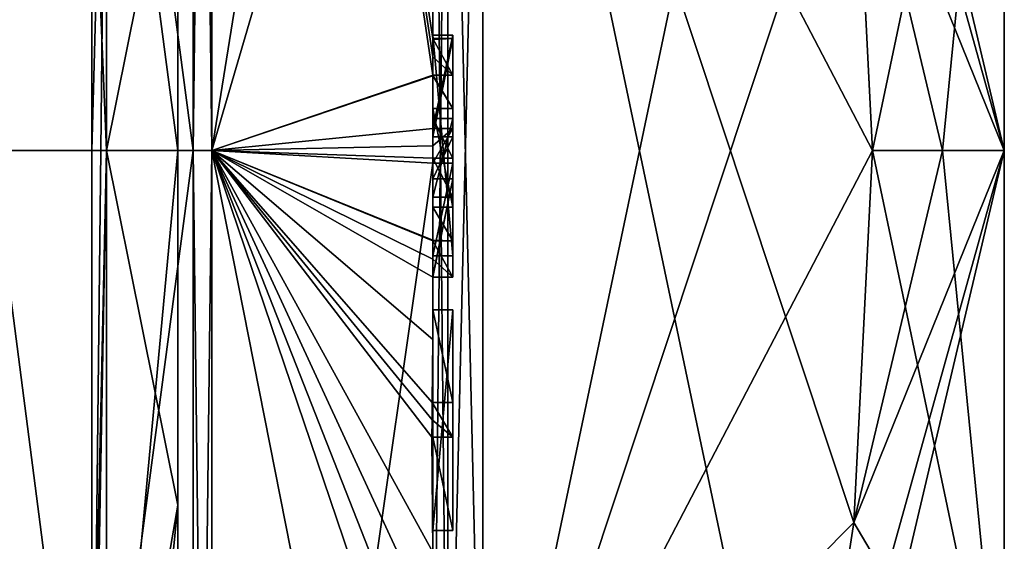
# Model space of a CAD drawing. Extents: x -23 to 700, y -2000 to 0.
# Tile 90 of 196: x 690.28 to 700.1, y -1975.9 to -1970.7. Entities that reach past the tile are written whole.
import ezdxf

# ---------------------------------------------------------------- set-up
doc = ezdxf.new("R2010")
doc.units = 0
doc.header["$LTSCALE"] = 65.149826
for name, color, linetype in [('1254', 7, 'CONTINUOUS'), ('1255', 7, 'CONTINUOUS'), ('1258', 7, 'CONTINUOUS'), ('1261', 7, 'CONTINUOUS'), ('1266', 7, 'CONTINUOUS'), ('1267', 7, 'CONTINUOUS'), ('1268', 7, 'CONTINUOUS'), ('1269', 7, 'CONTINUOUS'), ('1272', 7, 'CONTINUOUS'), ('1273', 7, 'CONTINUOUS'), ('1274', 7, 'CONTINUOUS'), ('1275', 7, 'CONTINUOUS'), ('1306', 7, 'CONTINUOUS'), ('1308', 7, 'CONTINUOUS'), ('1309', 7, 'CONTINUOUS'), ('1310', 7, 'CONTINUOUS'), ('1311', 7, 'CONTINUOUS'), ('1316', 7, 'CONTINUOUS'), ('1317', 7, 'CONTINUOUS'), ('1318', 7, 'CONTINUOUS'), ('1319', 7, 'CONTINUOUS'), ('1320', 7, 'CONTINUOUS'), ('1321', 7, 'CONTINUOUS'), ('1322', 7, 'CONTINUOUS'), ('1323', 7, 'CONTINUOUS'), ('1324', 7, 'CONTINUOUS'), ('1333', 7, 'CONTINUOUS'), ('1336', 7, 'CONTINUOUS'), ('1357', 7, 'CONTINUOUS'), ('1358', 7, 'CONTINUOUS'), ('1359', 7, 'CONTINUOUS'), ('1360', 7, 'CONTINUOUS'), ('1361', 7, 'CONTINUOUS'), ('1362', 7, 'CONTINUOUS'), ('1363', 7, 'CONTINUOUS'), ('1364', 7, 'CONTINUOUS'), ('1365', 7, 'CONTINUOUS'), ('1366', 7, 'CONTINUOUS'), ('1367', 7, 'CONTINUOUS'), ('1368', 7, 'CONTINUOUS'), ('1369', 7, 'CONTINUOUS'), ('1370', 7, 'CONTINUOUS'), ('1371', 7, 'CONTINUOUS'), ('1435', 7, 'CONTINUOUS'), ('1436', 7, 'CONTINUOUS'), ('1437', 7, 'CONTINUOUS'), ('1438', 7, 'CONTINUOUS'), ('1439', 7, 'CONTINUOUS'), ('1440', 7, 'CONTINUOUS')]:
    doc.layers.add(name, color=color, linetype=linetype)

msp = doc.modelspace()

# ---------------------------------------------------------------- linework, layer by layer
at = {"layer": '1254', "linetype": 'CONTINUOUS'}
for points in [[(700.1, -1959.5, 33), (700.1, -1961.1745, 39.2494), (700.1, -1984.5, 33), (700.1, -1959.5, 33)], [(700.1, -1961.1745, 26.7506), (700.1, -1959.5, 33), (700.1, -1982.8255, 26.7506), (700.1, -1961.1745, 26.7506)], [(700.1, -1982.8255, 26.7506), (700.1, -1959.5, 33), (700.1, -1984.5, 33), (700.1, -1982.8255, 26.7506)], [(700.1, -1961.1745, 39.2494), (700.1, -1965.7506, 43.8255), (700.1, -1982.8255, 39.2494), (700.1, -1961.1745, 39.2494)], [(700.1, -1984.5, 33), (700.1, -1961.1745, 39.2494), (700.1, -1982.8255, 39.2494), (700.1, -1984.5, 33)], [(700.1, -1965.7506, 22.1745), (700.1, -1961.1745, 26.7506), (700.1, -1978.2494, 22.1745), (700.1, -1965.7506, 22.1745)], [(700.1, -1978.2494, 22.1745), (700.1, -1961.1745, 26.7506), (700.1, -1982.8255, 26.7506), (700.1, -1978.2494, 22.1745)], [(700.1, -1965.7506, 43.8255), (700.1, -1972, 45.5), (700.1, -1978.2494, 43.8255), (700.1, -1965.7506, 43.8255)], [(700.1, -1982.8255, 39.2494), (700.1, -1965.7506, 43.8255), (700.1, -1978.2494, 43.8255), (700.1, -1982.8255, 39.2494)], [(700.1, -1972, 20.5), (700.1, -1965.7506, 22.1745), (700.1, -1978.2494, 22.1745), (700.1, -1972, 20.5)]]:
    msp.add_3dface(points, dxfattribs=at)
at = {"layer": '1255', "linetype": 'CONTINUOUS'}
for points in [[(694.9, -1964.5597, 48.95), (694.9, -1979.4403, 48.95), (698.0232, -1964.5597, 48.95), (694.9, -1964.5597, 48.95)], [(698.0232, -1964.5597, 48.95), (694.9, -1979.4403, 48.95), (698.5978, -1968.2917, 48.95), (698.0232, -1964.5597, 48.95)], [(698.5978, -1968.2917, 48.95), (694.9, -1979.4403, 48.95), (698.7857, -1972, 48.95), (698.5978, -1968.2917, 48.95)], [(698.7857, -1972, 48.95), (694.9, -1979.4403, 48.95), (698.5976, -1975.7097, 48.95), (698.7857, -1972, 48.95)], [(698.5976, -1975.7097, 48.95), (694.9, -1979.4403, 48.95), (698.0232, -1979.4403, 48.95), (698.5976, -1975.7097, 48.95)]]:
    msp.add_3dface(points, dxfattribs=at)
at = {"layer": '1258', "linetype": 'CONTINUOUS'}
for points in [[(694.9, -1979.4403, 17.05), (694.9, -1964.5597, 17.05), (698.0232, -1979.4403, 17.05), (694.9, -1979.4403, 17.05)], [(698.0232, -1979.4403, 17.05), (694.9, -1964.5597, 17.05), (698.5978, -1975.7083, 17.05), (698.0232, -1979.4403, 17.05)], [(698.5978, -1975.7083, 17.05), (694.9, -1964.5597, 17.05), (698.7857, -1972, 17.05), (698.5978, -1975.7083, 17.05)], [(698.7857, -1972, 17.05), (694.9, -1964.5597, 17.05), (698.5976, -1968.2903, 17.05), (698.7857, -1972, 17.05)]]:
    msp.add_3dface(points, dxfattribs=at)
at = {"layer": '1261', "linetype": 'CONTINUOUS'}
for points in [[(694.4, -1979.5503, 16.55), (694.4, -1965.7364, 16.5), (694.4, -1964.4497, 16.55), (694.4, -1979.5503, 16.55)], [(694.4, -1970.85, 49.5), (694.4, -1973.0506, 49.5), (694.4, -1964.4497, 49.45), (694.4, -1970.85, 49.5)], [(694.4, -1964.4497, 49.45), (694.4, -1973.0506, 49.5), (694.4, -1979.5503, 49.45), (694.4, -1964.4497, 49.45)], [(694.4, -1970.85, 49.7828), (694.4, -1970.85, 49.5), (694.4, -1964.4497, 49.45), (694.4, -1970.85, 49.7828)], [(694.4, -1964.4802, 50.9917), (694.4, -1970.85, 49.7828), (694.4, -1964.4497, 49.45), (694.4, -1964.4802, 50.9917)], [(694.4, -1971.7791, 52.4994), (694.4, -1970.85, 49.7828), (694.4, -1964.4802, 50.9917), (694.4, -1971.7791, 52.4994)], [(694.4, -1966.1297, 16.5), (694.4, -1965.7364, 16.5), (694.4, -1979.5503, 16.55), (694.4, -1966.1297, 16.5)], [(694.4, -1967.5648, 16.5), (694.4, -1966.1297, 16.5), (694.4, -1979.5503, 16.55), (694.4, -1967.5648, 16.5)], [(694.4, -1967.9582, 16.5), (694.4, -1967.5648, 16.5), (694.4, -1979.5503, 16.55), (694.4, -1967.9582, 16.5)], [(694.4, -1969.8781, 16.5), (694.4, -1967.9582, 16.5), (694.4, -1979.5503, 16.55), (694.4, -1969.8781, 16.5)], [(694.4, -1970.2268, 16.5), (694.4, -1969.8781, 16.5), (694.4, -1979.5503, 16.55), (694.4, -1970.2268, 16.5)], [(694.4, -1970.2268, 13.5808), (694.4, -1970.2268, 16.5), (694.4, -1971.8639, 16.5), (694.4, -1970.2268, 13.5808)], [(694.4, -1971.8639, 16.5), (694.4, -1970.2268, 16.5), (694.4, -1979.5503, 16.55), (694.4, -1971.8639, 16.5)], [(694.4, -1970.5602, 13.5532), (694.4, -1970.2268, 13.5808), (694.4, -1971.8639, 16.5), (694.4, -1970.5602, 13.5532)], [(694.4, -1970.894, 13.5314), (694.4, -1970.5602, 13.5532), (694.4, -1971.8639, 16.5), (694.4, -1970.894, 13.5314)], [(694.4, -1971.7791, 49.7828), (694.4, -1970.85, 49.7828), (694.4, -1971.7791, 52.4994), (694.4, -1971.7791, 49.7828)], [(694.4, -1971.254, 13.5143), (694.4, -1971.5811, 14.5503), (694.4, -1972.0747, 13.5001), (694.4, -1971.254, 13.5143)], [(694.4, -1971.5811, 14.5503), (694.4, -1972.5656, 14.5503), (694.4, -1972.0747, 13.5001), (694.4, -1971.5811, 14.5503)], [(694.4, -1972.4656, 14.8544), (694.4, -1971.6811, 14.8544), (694.4, -1972.0744, 16.096), (694.4, -1972.4656, 14.8544)], [(694.4, -1972.2828, 16.5), (694.4, -1971.8639, 16.5), (694.4, -1979.5503, 16.55), (694.4, -1972.2828, 16.5)], [(694.4, -1972.5656, 14.5503), (694.4, -1972.8949, 13.5205), (694.4, -1972.0747, 13.5001), (694.4, -1972.5656, 14.5503)], [(694.4, -1972.1257, 52.4998), (694.4, -1979.6608, 50.9321), (694.4, -1972.1257, 49.7828), (694.4, -1972.1257, 52.4998)], [(694.4, -1972.1257, 49.7828), (694.4, -1979.6608, 50.9321), (694.4, -1973.0506, 49.7828), (694.4, -1972.1257, 49.7828)], [(694.4, -1973.2498, 13.5401), (694.4, -1972.2828, 16.5), (694.4, -1973.5882, 16.5), (694.4, -1973.2498, 13.5401)], [(694.4, -1973.5882, 16.5), (694.4, -1972.2828, 16.5), (694.4, -1979.5503, 16.55), (694.4, -1973.5882, 16.5)], [(694.4, -1973.0506, 49.7828), (694.4, -1979.6608, 50.9321), (694.4, -1973.0506, 49.5), (694.4, -1973.0506, 49.7828)], [(694.4, -1973.0506, 49.5), (694.4, -1979.6608, 50.9321), (694.4, -1979.5503, 49.45), (694.4, -1973.0506, 49.5)], [(694.4, -1973.8827, 13.5911), (694.4, -1973.2498, 13.5401), (694.4, -1973.5882, 16.2172), (694.4, -1973.8827, 13.5911)], [(694.4, -1973.5882, 16.2172), (694.4, -1973.2498, 13.5401), (694.4, -1973.5882, 16.5), (694.4, -1973.5882, 16.2172)], [(694.4, -1974.5131, 16.2172), (694.4, -1973.8827, 13.5911), (694.4, -1973.5882, 16.2172), (694.4, -1974.5131, 16.2172)], [(694.4, -1975.7888, 16.5), (694.4, -1973.5882, 16.5), (694.4, -1979.5503, 16.55), (694.4, -1975.7888, 16.5)], [(694.4, -1974.5131, 13.6626), (694.4, -1973.8827, 13.5911), (694.4, -1974.5131, 16.2172), (694.4, -1974.5131, 13.6626)], [(694.4, -1974.8597, 16.2172), (694.4, -1975.7888, 16.2172), (694.4, -1974.8597, 13.7108), (694.4, -1974.8597, 16.2172)], [(694.4, -1974.8597, 13.7108), (694.4, -1975.7888, 16.2172), (694.4, -1976.0042, 13.9156), (694.4, -1974.8597, 13.7108)], [(694.4, -1975.7888, 16.2172), (694.4, -1975.7888, 16.5), (694.4, -1976.6371, 16.5), (694.4, -1975.7888, 16.2172)], [(694.4, -1976.6371, 16.5), (694.4, -1975.7888, 16.5), (694.4, -1979.5503, 16.55), (694.4, -1976.6371, 16.5)], [(694.4, -1976.0042, 13.9156), (694.4, -1975.7888, 16.2172), (694.4, -1976.6371, 16.5), (694.4, -1976.0042, 13.9156)]]:
    msp.add_3dface(points, dxfattribs=at)
at = {"layer": '1266', "linetype": 'CONTINUOUS'}
for points in [[(692.1949, -1972, 54.9825), (694.4, -1958.2777, 46.8546), (692.1949, -1956.456, 48.544), (692.1949, -1972, 54.9825)], [(694.4, -1964.4802, 50.9917), (694.4, -1958.2777, 46.8546), (692.1949, -1972, 54.9825), (694.4, -1964.4802, 50.9917)], [(694.4, -1971.7791, 52.4994), (694.4, -1964.4802, 50.9917), (692.1949, -1972, 54.9825), (694.4, -1971.7791, 52.4994)], [(694.4, -1971.9524, 52.5), (694.4, -1971.7791, 52.4994), (692.1949, -1972, 54.9825), (694.4, -1971.9524, 52.5)], [(694.4, -1972.1257, 52.4998), (694.4, -1971.9524, 52.5), (692.1949, -1972, 54.9825), (694.4, -1972.1257, 52.4998)], [(692.1949, -1987.544, 48.544), (694.4, -1972.1257, 52.4998), (692.1949, -1972, 54.9825), (692.1949, -1987.544, 48.544)], [(694.4, -1979.6608, 50.9321), (694.4, -1972.1257, 52.4998), (692.1949, -1987.544, 48.544), (694.4, -1979.6608, 50.9321)]]:
    msp.add_3dface(points, dxfattribs=at)
at = {"layer": '1267', "linetype": 'CONTINUOUS'}
for points in [[(692.1949, -1956.456, 17.456), (694.4, -1970.5602, 13.5532), (694.3998, -1970.8838, 13.5), (692.1949, -1956.456, 17.456)], [(692.1949, -1972, 11.0175), (692.1949, -1956.456, 17.456), (694.4, -1971.2495, 13.5), (692.1949, -1972, 11.0175)], [(694.4, -1971.2495, 13.5), (692.1949, -1956.456, 17.456), (694.3999, -1971.0666, 13.5), (694.4, -1971.2495, 13.5)], [(694.3999, -1971.0666, 13.5), (692.1949, -1956.456, 17.456), (694.3998, -1970.8838, 13.5), (694.3999, -1971.0666, 13.5)], [(694.3998, -1970.8838, 13.5), (694.4, -1970.5602, 13.5532), (694.3999, -1970.8889, 13.5157), (694.3998, -1970.8838, 13.5)], [(694.4, -1970.5602, 13.5532), (694.4, -1970.894, 13.5314), (694.3999, -1970.8889, 13.5157), (694.4, -1970.5602, 13.5532)], [(694.4, -1971.254, 13.5143), (692.1949, -1972, 11.0175), (694.4, -1971.2495, 13.5), (694.4, -1971.254, 13.5143)], [(694.4, -1971.254, 13.5143), (694.4, -1972.0747, 13.5001), (692.1949, -1972, 11.0175), (694.4, -1971.254, 13.5143)], [(694.4, -1972.0747, 13.5001), (694.4, -1972.8949, 13.5205), (692.1949, -1972, 11.0175), (694.4, -1972.0747, 13.5001)], [(692.1949, -1972, 11.0175), (694.4, -1972.8949, 13.5205), (694.4, -1972.8982, 13.5103), (692.1949, -1972, 11.0175)], [(692.1949, -1972, 11.0175), (694.4, -1973.8827, 13.5911), (694.3948, -1974.5131, 13.5), (692.1949, -1972, 11.0175)], [(694.4, -1973.8827, 13.5911), (692.1949, -1972, 11.0175), (694.3997, -1973.2629, 13.5), (694.4, -1973.8827, 13.5911)], [(692.1949, -1972, 11.0175), (694.4, -1976.0042, 13.9156), (694.3401, -1976.6371, 13.5), (692.1949, -1972, 11.0175)], [(694.4, -1976.0042, 13.9156), (692.1949, -1972, 11.0175), (694.3913, -1974.8597, 13.5), (694.4, -1976.0042, 13.9156)], [(692.1949, -1972, 11.0175), (694.4, -1983.1573, 17.0074), (692.1949, -1987.544, 17.456), (692.1949, -1972, 11.0175)], [(694.4, -1983.1573, 17.0074), (692.1949, -1972, 11.0175), (694.2315, -1978, 13.5), (694.4, -1983.1573, 17.0074)], [(694.2315, -1978, 13.5), (692.1949, -1972, 11.0175), (694.2952, -1977.3336, 13.5), (694.2315, -1978, 13.5)], [(694.2952, -1977.3336, 13.5), (692.1949, -1972, 11.0175), (694.3401, -1976.6371, 13.5), (694.2952, -1977.3336, 13.5)], [(694.3913, -1974.8597, 13.5), (692.1949, -1972, 11.0175), (694.3932, -1974.6867, 13.5), (694.3913, -1974.8597, 13.5)], [(694.3932, -1974.6867, 13.5), (692.1949, -1972, 11.0175), (694.3948, -1974.5131, 13.5), (694.3932, -1974.6867, 13.5)], [(694.3997, -1973.2629, 13.5), (692.1949, -1972, 11.0175), (694.3998, -1973.0822, 13.5), (694.3997, -1973.2629, 13.5)], [(694.3998, -1973.0822, 13.5), (692.1949, -1972, 11.0175), (694.3999, -1972.9015, 13.5), (694.3998, -1973.0822, 13.5)], [(694.3999, -1972.9015, 13.5), (692.1949, -1972, 11.0175), (694.4, -1972.8982, 13.5103), (694.3999, -1972.9015, 13.5)], [(694.3999, -1973.2564, 13.52), (694.4, -1973.8827, 13.5911), (694.3997, -1973.2629, 13.5), (694.3999, -1973.2564, 13.52)], [(694.4, -1973.2498, 13.5401), (694.4, -1973.8827, 13.5911), (694.3999, -1973.2564, 13.52), (694.4, -1973.2498, 13.5401)], [(694.3948, -1974.5131, 13.5), (694.4, -1973.8827, 13.5911), (694.3987, -1974.5131, 13.5813), (694.3948, -1974.5131, 13.5)], [(694.4, -1973.8827, 13.5911), (694.4, -1974.5131, 13.6626), (694.3987, -1974.5131, 13.5813), (694.4, -1973.8827, 13.5911)], [(694.4, -1974.8597, 13.7108), (694.4, -1976.0042, 13.9156), (694.3913, -1974.8597, 13.5), (694.4, -1974.8597, 13.7108)], [(694.3978, -1974.8597, 13.6053), (694.4, -1974.8597, 13.7108), (694.3913, -1974.8597, 13.5), (694.3978, -1974.8597, 13.6053)]]:
    msp.add_3dface(points, dxfattribs=at)
at = {"layer": '1268', "linetype": 'CONTINUOUS'}
for points in [[(692.0094, -1972, 11.0302), (690, -1956.8374, 17.8363), (692.0094, -1956.465, 17.465), (692.0094, -1972, 11.0302)], [(690, -1972, 11.5562), (690, -1956.8374, 17.8363), (692.0094, -1972, 11.0302), (690, -1972, 11.5562)], [(690, -1987.1626, 17.8363), (690, -1972, 11.5562), (692.0094, -1987.535, 17.465), (690, -1987.1626, 17.8363)], [(692.0094, -1987.535, 17.465), (690, -1972, 11.5562), (692.0094, -1972, 11.0302), (692.0094, -1987.535, 17.465)]]:
    msp.add_3dface(points, dxfattribs=at)
at = {"layer": '1269', "linetype": 'CONTINUOUS'}
for points in [[(690, -1956.8374, 48.1637), (690, -1972, 54.4438), (692.0094, -1956.465, 48.535), (690, -1956.8374, 48.1637)], [(692.0094, -1956.465, 48.535), (690, -1972, 54.4438), (692.0094, -1972, 54.9698), (692.0094, -1956.465, 48.535)], [(690, -1972, 54.4438), (690, -1987.1626, 48.1637), (692.0094, -1972, 54.9698), (690, -1972, 54.4438)], [(692.0094, -1972, 54.9698), (690, -1987.1626, 48.1637), (692.0094, -1987.535, 48.535), (692.0094, -1972, 54.9698)]]:
    msp.add_3dface(points, dxfattribs=at)
at = {"layer": '1272', "linetype": 'CONTINUOUS'}
for points in [[(692.1949, -1972, 54.9825), (692.1949, -1956.456, 48.544), (692.0094, -1972, 54.9698), (692.1949, -1972, 54.9825)], [(692.1949, -1956.456, 48.544), (692.0094, -1956.465, 48.535), (692.0094, -1972, 54.9698), (692.1949, -1956.456, 48.544)], [(692.1949, -1987.544, 48.544), (692.1949, -1972, 54.9825), (692.0094, -1987.535, 48.535), (692.1949, -1987.544, 48.544)], [(692.1949, -1972, 54.9825), (692.0094, -1972, 54.9698), (692.0094, -1987.535, 48.535), (692.1949, -1972, 54.9825)]]:
    msp.add_3dface(points, dxfattribs=at)
at = {"layer": '1273', "linetype": 'CONTINUOUS'}
for points in [[(692.1949, -1956.456, 17.456), (692.1949, -1972, 11.0175), (692.0094, -1956.465, 17.465), (692.1949, -1956.456, 17.456)], [(692.1949, -1972, 11.0175), (692.0094, -1972, 11.0302), (692.0094, -1956.465, 17.465), (692.1949, -1972, 11.0175)], [(692.1949, -1972, 11.0175), (692.1949, -1987.544, 17.456), (692.0094, -1972, 11.0302), (692.1949, -1972, 11.0175)], [(692.1949, -1987.544, 17.456), (692.0094, -1987.535, 17.465), (692.0094, -1972, 11.0302), (692.1949, -1987.544, 17.456)]]:
    msp.add_3dface(points, dxfattribs=at)
at = {"layer": '1274', "linetype": 'CONTINUOUS'}
for points in [[(700.1, -1978.2494, 43.8255), (700.1, -1972, 45.5), (698.0232, -1980.8, 48.242), (700.1, -1978.2494, 43.8255)], [(700.1, -1972, 45.5), (698.5976, -1975.7097, 48.95), (698.0232, -1979.4403, 48.95), (700.1, -1972, 45.5)], [(700.1, -1972, 45.5), (698.0232, -1979.4403, 48.95), (698.0232, -1980.8, 48.242), (700.1, -1972, 45.5)], [(698.5976, -1975.7097, 48.95), (700.1, -1972, 45.5), (699.4827, -1972, 47.2402), (698.5976, -1975.7097, 48.95)], [(698.7857, -1972, 48.95), (698.5976, -1975.7097, 48.95), (699.4827, -1972, 47.2402), (698.7857, -1972, 48.95)], [(700.1, -1978.2494, 22.1745), (698.5978, -1975.7083, 17.05), (698.7857, -1972, 17.05), (700.1, -1978.2494, 22.1745)], [(700.1, -1978.2494, 22.1745), (698.7857, -1972, 17.05), (699.4827, -1972, 18.7598), (700.1, -1978.2494, 22.1745)], [(700.1, -1972, 20.5), (700.1, -1978.2494, 22.1745), (699.4827, -1972, 18.7598), (700.1, -1972, 20.5)], [(700.1, -1978.2494, 22.1745), (698.0232, -1979.4403, 17.05), (698.5978, -1975.7083, 17.05), (700.1, -1978.2494, 22.1745)]]:
    msp.add_3dface(points, dxfattribs=at)
at = {"layer": '1275', "linetype": 'CONTINUOUS'}
for points in [[(700.1, -1965.7506, 22.1745), (700.1, -1972, 20.5), (698.0232, -1963.2, 17.758), (700.1, -1965.7506, 22.1745)], [(700.1, -1972, 20.5), (698.0232, -1964.5597, 17.05), (698.0232, -1963.2, 17.758), (700.1, -1972, 20.5)], [(700.1, -1972, 20.5), (698.5976, -1968.2903, 17.05), (698.0232, -1964.5597, 17.05), (700.1, -1972, 20.5)], [(700.1, -1965.7506, 43.8255), (698.5978, -1968.2917, 48.95), (698.7857, -1972, 48.95), (700.1, -1965.7506, 43.8255)], [(700.1, -1965.7506, 43.8255), (698.7857, -1972, 48.95), (699.4827, -1972, 47.2402), (700.1, -1965.7506, 43.8255)], [(700.1, -1972, 45.5), (700.1, -1965.7506, 43.8255), (699.4827, -1972, 47.2402), (700.1, -1972, 45.5)], [(698.5976, -1968.2903, 17.05), (700.1, -1972, 20.5), (699.4827, -1972, 18.7598), (698.5976, -1968.2903, 17.05)], [(698.7857, -1972, 17.05), (698.5976, -1968.2903, 17.05), (699.4827, -1972, 18.7598), (698.7857, -1972, 17.05)]]:
    msp.add_3dface(points, dxfattribs=at)
at = {"layer": '1306', "linetype": 'CONTINUOUS'}
for points in [[(694.6, -1970.8838, 13.5), (694.6, -1971.8639, 16.5), (694.6, -1971.2495, 13.5), (694.6, -1970.8838, 13.5)], [(694.6, -1971.2495, 13.5), (694.6, -1971.8639, 16.5), (694.6, -1971.5811, 14.5503), (694.6, -1971.2495, 13.5)], [(694.6, -1971.5811, 14.5503), (694.6, -1971.8639, 16.5), (694.6, -1971.6811, 14.8544), (694.6, -1971.5811, 14.5503)], [(694.6, -1972.5656, 14.5503), (694.6, -1971.5811, 14.5503), (694.6, -1972.4656, 14.8544), (694.6, -1972.5656, 14.5503)], [(694.6, -1972.4656, 14.8544), (694.6, -1971.5811, 14.5503), (694.6, -1971.6811, 14.8544), (694.6, -1972.4656, 14.8544)], [(694.6, -1971.6811, 14.8544), (694.6, -1971.8639, 16.5), (694.6, -1972.0744, 16.096), (694.6, -1971.6811, 14.8544)], [(694.6, -1971.8639, 16.5), (694.6, -1972.2828, 16.5), (694.6, -1972.0744, 16.096), (694.6, -1971.8639, 16.5)], [(694.6, -1972.2828, 16.5), (694.6, -1972.4656, 14.8544), (694.6, -1972.0744, 16.096), (694.6, -1972.2828, 16.5)], [(694.6, -1972.2828, 16.5), (694.6, -1973.2629, 13.5), (694.6, -1972.4656, 14.8544), (694.6, -1972.2828, 16.5)], [(694.6, -1973.2629, 13.5), (694.6, -1972.5656, 14.5503), (694.6, -1972.4656, 14.8544), (694.6, -1973.2629, 13.5)], [(694.6, -1972.9015, 13.5), (694.6, -1972.5656, 14.5503), (694.6, -1973.2629, 13.5), (694.6, -1972.9015, 13.5)], [(694.6, -1973.5882, 16.2172), (694.6, -1973.5882, 16.5), (694.6, -1975.7888, 16.5), (694.6, -1973.5882, 16.2172)], [(694.6, -1974.5131, 16.2172), (694.6, -1973.5882, 16.2172), (694.6, -1975.7888, 16.5), (694.6, -1974.5131, 16.2172)], [(694.6, -1974.5131, 13.5), (694.6, -1974.5131, 16.2172), (694.6, -1974.8597, 16.2172), (694.6, -1974.5131, 13.5)], [(694.6, -1974.8597, 16.2172), (694.6, -1974.5131, 16.2172), (694.6, -1975.7888, 16.5), (694.6, -1974.8597, 16.2172)], [(694.6, -1974.8597, 13.5), (694.6, -1974.5131, 13.5), (694.6, -1974.8597, 16.2172), (694.6, -1974.8597, 13.5)], [(694.6, -1975.7888, 16.2172), (694.6, -1974.8597, 16.2172), (694.6, -1975.7888, 16.5), (694.6, -1975.7888, 16.2172)]]:
    msp.add_3dface(points, dxfattribs=at)
at = {"layer": '1308', "linetype": 'CONTINUOUS'}
for points in [[(694.4, -1973.5882, 16.2172), (694.4, -1973.5882, 16.5), (694.6, -1973.5882, 16.2172), (694.4, -1973.5882, 16.2172)], [(694.4, -1973.5882, 16.5), (694.6, -1973.5882, 16.5), (694.6, -1973.5882, 16.2172), (694.4, -1973.5882, 16.5)]]:
    msp.add_3dface(points, dxfattribs=at)
at = {"layer": '1309', "linetype": 'CONTINUOUS'}
for points in [[(694.4, -1971.8639, 16.5), (694.4, -1972.2828, 16.5), (694.6, -1971.8639, 16.5), (694.4, -1971.8639, 16.5)], [(694.6, -1971.8639, 16.5), (694.4, -1972.2828, 16.5), (694.6, -1972.2828, 16.5), (694.6, -1971.8639, 16.5)]]:
    msp.add_3dface(points, dxfattribs=at)
at = {"layer": '1310', "linetype": 'CONTINUOUS'}
for points in [[(694.3998, -1970.8838, 13.5), (694.3999, -1970.8889, 13.5157), (694.6, -1970.8838, 13.5), (694.3998, -1970.8838, 13.5)], [(694.3999, -1970.8889, 13.5157), (694.4, -1970.894, 13.5314), (694.6, -1970.8838, 13.5), (694.3999, -1970.8889, 13.5157)], [(694.4, -1970.894, 13.5314), (694.4, -1971.8639, 16.5), (694.6, -1970.8838, 13.5), (694.4, -1970.894, 13.5314)], [(694.4, -1971.8639, 16.5), (694.6, -1971.8639, 16.5), (694.6, -1970.8838, 13.5), (694.4, -1971.8639, 16.5)]]:
    msp.add_3dface(points, dxfattribs=at)
at = {"layer": '1311', "linetype": 'CONTINUOUS'}
for points in [[(694.4, -1971.6811, 14.8544), (694.4, -1972.4656, 14.8544), (694.6, -1971.6811, 14.8544), (694.4, -1971.6811, 14.8544)], [(694.4, -1972.4656, 14.8544), (694.6, -1972.4656, 14.8544), (694.6, -1971.6811, 14.8544), (694.4, -1972.4656, 14.8544)]]:
    msp.add_3dface(points, dxfattribs=at)
at = {"layer": '1316', "linetype": 'CONTINUOUS'}
for points in [[(694.6, -1971.7791, 49.7828), (694.6, -1973.0506, 49.5), (694.6, -1970.85, 49.7828), (694.6, -1971.7791, 49.7828)], [(694.6, -1970.85, 49.7828), (694.6, -1973.0506, 49.5), (694.6, -1970.85, 49.5), (694.6, -1970.85, 49.7828)], [(694.6, -1972.1257, 49.7828), (694.6, -1973.0506, 49.5), (694.6, -1971.7791, 49.7828), (694.6, -1972.1257, 49.7828)], [(694.6, -1972.1257, 52.5), (694.6, -1972.1257, 49.7828), (694.6, -1971.7791, 52.5), (694.6, -1972.1257, 52.5)], [(694.6, -1971.7791, 52.5), (694.6, -1972.1257, 49.7828), (694.6, -1971.7791, 49.7828), (694.6, -1971.7791, 52.5)], [(694.6, -1973.0506, 49.7828), (694.6, -1973.0506, 49.5), (694.6, -1972.1257, 49.7828), (694.6, -1973.0506, 49.7828)]]:
    msp.add_3dface(points, dxfattribs=at)
at = {"layer": '1317', "linetype": 'CONTINUOUS'}
for points in [[(694.4, -1972.1257, 49.7828), (694.4, -1973.0506, 49.7828), (694.6, -1972.1257, 49.7828), (694.4, -1972.1257, 49.7828)], [(694.4, -1973.0506, 49.7828), (694.6, -1973.0506, 49.7828), (694.6, -1972.1257, 49.7828), (694.4, -1973.0506, 49.7828)]]:
    msp.add_3dface(points, dxfattribs=at)
at = {"layer": '1318', "linetype": 'CONTINUOUS'}
for points in [[(694.4, -1972.1257, 52.4998), (694.4, -1972.1257, 49.7828), (694.6, -1972.1257, 52.5), (694.4, -1972.1257, 52.4998)], [(694.4, -1972.1257, 49.7828), (694.6, -1972.1257, 49.7828), (694.6, -1972.1257, 52.5), (694.4, -1972.1257, 49.7828)]]:
    msp.add_3dface(points, dxfattribs=at)
at = {"layer": '1319', "linetype": 'CONTINUOUS'}
for points in [[(694.4, -1971.9524, 52.5), (694.4, -1972.1257, 52.4998), (694.6, -1971.7791, 52.5), (694.4, -1971.9524, 52.5)], [(694.4, -1972.1257, 52.4998), (694.6, -1972.1257, 52.5), (694.6, -1971.7791, 52.5), (694.4, -1972.1257, 52.4998)], [(694.4, -1971.7791, 52.4994), (694.4, -1971.9524, 52.5), (694.6, -1971.7791, 52.5), (694.4, -1971.7791, 52.4994)]]:
    msp.add_3dface(points, dxfattribs=at)
at = {"layer": '1320', "linetype": 'CONTINUOUS'}
for points in [[(694.4, -1971.7791, 49.7828), (694.4, -1971.7791, 52.4994), (694.6, -1971.7791, 49.7828), (694.4, -1971.7791, 49.7828)], [(694.4, -1971.7791, 52.4994), (694.6, -1971.7791, 52.5), (694.6, -1971.7791, 49.7828), (694.4, -1971.7791, 52.4994)]]:
    msp.add_3dface(points, dxfattribs=at)
at = {"layer": '1321', "linetype": 'CONTINUOUS'}
for points in [[(694.4, -1970.85, 49.7828), (694.4, -1971.7791, 49.7828), (694.6, -1970.85, 49.7828), (694.4, -1970.85, 49.7828)], [(694.4, -1971.7791, 49.7828), (694.6, -1971.7791, 49.7828), (694.6, -1970.85, 49.7828), (694.4, -1971.7791, 49.7828)]]:
    msp.add_3dface(points, dxfattribs=at)
at = {"layer": '1322', "linetype": 'CONTINUOUS'}
for points in [[(694.4, -1970.85, 49.5), (694.4, -1970.85, 49.7828), (694.6, -1970.85, 49.5), (694.4, -1970.85, 49.5)], [(694.4, -1970.85, 49.7828), (694.6, -1970.85, 49.7828), (694.6, -1970.85, 49.5), (694.4, -1970.85, 49.7828)]]:
    msp.add_3dface(points, dxfattribs=at)
at = {"layer": '1323', "linetype": 'CONTINUOUS'}
for points in [[(694.4, -1973.0506, 49.5), (694.4, -1970.85, 49.5), (694.6, -1973.0506, 49.5), (694.4, -1973.0506, 49.5)], [(694.6, -1973.0506, 49.5), (694.4, -1970.85, 49.5), (694.6, -1970.85, 49.5), (694.6, -1973.0506, 49.5)]]:
    msp.add_3dface(points, dxfattribs=at)
at = {"layer": '1324', "linetype": 'CONTINUOUS'}
for points in [[(694.4, -1973.0506, 49.7828), (694.4, -1973.0506, 49.5), (694.6, -1973.0506, 49.7828), (694.4, -1973.0506, 49.7828)], [(694.4, -1973.0506, 49.5), (694.6, -1973.0506, 49.5), (694.6, -1973.0506, 49.7828), (694.4, -1973.0506, 49.5)]]:
    msp.add_3dface(points, dxfattribs=at)
at = {"layer": '1333', "linetype": 'CONTINUOUS'}
for points in [[(694.4, -1979.5503, 16.55), (694.4, -1964.4497, 16.55), (694.549, -1964.5279, 16.906), (694.4, -1979.5503, 16.55)], [(694.4, -1979.5503, 16.55), (694.549, -1964.5279, 16.906), (694.549, -1979.4721, 16.906), (694.4, -1979.5503, 16.55)], [(694.549, -1964.5279, 16.906), (694.9, -1964.5597, 17.05), (694.549, -1979.4721, 16.906), (694.549, -1964.5279, 16.906)], [(694.9, -1964.5597, 17.05), (694.9, -1979.4403, 17.05), (694.549, -1979.4721, 16.906), (694.9, -1964.5597, 17.05)]]:
    msp.add_3dface(points, dxfattribs=at)
at = {"layer": '1336', "linetype": 'CONTINUOUS'}
for points in [[(694.4, -1964.4497, 49.45), (694.4, -1979.5503, 49.45), (694.549, -1979.4721, 49.094), (694.4, -1964.4497, 49.45)], [(694.4, -1964.4497, 49.45), (694.549, -1979.4721, 49.094), (694.549, -1964.5279, 49.094), (694.4, -1964.4497, 49.45)], [(694.9, -1979.4403, 48.95), (694.9, -1964.5597, 48.95), (694.549, -1964.5279, 49.094), (694.9, -1979.4403, 48.95)], [(694.549, -1979.4721, 49.094), (694.9, -1979.4403, 48.95), (694.549, -1964.5279, 49.094), (694.549, -1979.4721, 49.094)]]:
    msp.add_3dface(points, dxfattribs=at)
at = {"layer": '1357', "linetype": 'CONTINUOUS'}
for points in [[(694.4, -1973.5882, 16.5), (694.4, -1975.7888, 16.5), (694.6, -1973.5882, 16.5), (694.4, -1973.5882, 16.5)], [(694.6, -1973.5882, 16.5), (694.4, -1975.7888, 16.5), (694.6, -1975.7888, 16.5), (694.6, -1973.5882, 16.5)]]:
    msp.add_3dface(points, dxfattribs=at)
at = {"layer": '1358', "linetype": 'CONTINUOUS'}
for points in [[(694.4, -1975.7888, 16.5), (694.4, -1975.7888, 16.2172), (694.6, -1975.7888, 16.5), (694.4, -1975.7888, 16.5)], [(694.4, -1975.7888, 16.2172), (694.6, -1975.7888, 16.2172), (694.6, -1975.7888, 16.5), (694.4, -1975.7888, 16.2172)]]:
    msp.add_3dface(points, dxfattribs=at)
at = {"layer": '1359', "linetype": 'CONTINUOUS'}
for points in [[(694.4, -1975.7888, 16.2172), (694.4, -1974.8597, 16.2172), (694.6, -1975.7888, 16.2172), (694.4, -1975.7888, 16.2172)], [(694.4, -1974.8597, 16.2172), (694.6, -1974.8597, 16.2172), (694.6, -1975.7888, 16.2172), (694.4, -1974.8597, 16.2172)]]:
    msp.add_3dface(points, dxfattribs=at)
at = {"layer": '1360', "linetype": 'CONTINUOUS'}
for points in [[(694.3978, -1974.8597, 13.6053), (694.3913, -1974.8597, 13.5), (694.6, -1974.8597, 16.2172), (694.3978, -1974.8597, 13.6053)], [(694.3913, -1974.8597, 13.5), (694.6, -1974.8597, 13.5), (694.6, -1974.8597, 16.2172), (694.3913, -1974.8597, 13.5)], [(694.4, -1974.8597, 13.7108), (694.3978, -1974.8597, 13.6053), (694.6, -1974.8597, 16.2172), (694.4, -1974.8597, 13.7108)], [(694.4, -1974.8597, 16.2172), (694.4, -1974.8597, 13.7108), (694.6, -1974.8597, 16.2172), (694.4, -1974.8597, 16.2172)]]:
    msp.add_3dface(points, dxfattribs=at)
at = {"layer": '1361', "linetype": 'CONTINUOUS'}
for points in [[(694.3932, -1974.6867, 13.5), (694.3948, -1974.5131, 13.5), (694.6, -1974.8597, 13.5), (694.3932, -1974.6867, 13.5)], [(694.3948, -1974.5131, 13.5), (694.6, -1974.5131, 13.5), (694.6, -1974.8597, 13.5), (694.3948, -1974.5131, 13.5)], [(694.3913, -1974.8597, 13.5), (694.3932, -1974.6867, 13.5), (694.6, -1974.8597, 13.5), (694.3913, -1974.8597, 13.5)]]:
    msp.add_3dface(points, dxfattribs=at)
at = {"layer": '1362', "linetype": 'CONTINUOUS'}
for points in [[(694.3948, -1974.5131, 13.5), (694.3987, -1974.5131, 13.5813), (694.6, -1974.5131, 13.5), (694.3948, -1974.5131, 13.5)], [(694.3987, -1974.5131, 13.5813), (694.4, -1974.5131, 13.6626), (694.6, -1974.5131, 13.5), (694.3987, -1974.5131, 13.5813)], [(694.4, -1974.5131, 13.6626), (694.4, -1974.5131, 16.2172), (694.6, -1974.5131, 13.5), (694.4, -1974.5131, 13.6626)], [(694.4, -1974.5131, 16.2172), (694.6, -1974.5131, 16.2172), (694.6, -1974.5131, 13.5), (694.4, -1974.5131, 16.2172)]]:
    msp.add_3dface(points, dxfattribs=at)
at = {"layer": '1363', "linetype": 'CONTINUOUS'}
for points in [[(694.4, -1974.5131, 16.2172), (694.4, -1973.5882, 16.2172), (694.6, -1974.5131, 16.2172), (694.4, -1974.5131, 16.2172)], [(694.4, -1973.5882, 16.2172), (694.6, -1973.5882, 16.2172), (694.6, -1974.5131, 16.2172), (694.4, -1973.5882, 16.2172)]]:
    msp.add_3dface(points, dxfattribs=at)
at = {"layer": '1364', "linetype": 'CONTINUOUS'}
for points in [[(694.3999, -1973.2564, 13.52), (694.3997, -1973.2629, 13.5), (694.6, -1972.2828, 16.5), (694.3999, -1973.2564, 13.52)], [(694.3997, -1973.2629, 13.5), (694.6, -1973.2629, 13.5), (694.6, -1972.2828, 16.5), (694.3997, -1973.2629, 13.5)], [(694.4, -1973.2498, 13.5401), (694.3999, -1973.2564, 13.52), (694.6, -1972.2828, 16.5), (694.4, -1973.2498, 13.5401)], [(694.4, -1972.2828, 16.5), (694.4, -1973.2498, 13.5401), (694.6, -1972.2828, 16.5), (694.4, -1972.2828, 16.5)]]:
    msp.add_3dface(points, dxfattribs=at)
at = {"layer": '1365', "linetype": 'CONTINUOUS'}
for points in [[(694.3998, -1973.0822, 13.5), (694.3999, -1972.9015, 13.5), (694.6, -1973.2629, 13.5), (694.3998, -1973.0822, 13.5)], [(694.3999, -1972.9015, 13.5), (694.6, -1972.9015, 13.5), (694.6, -1973.2629, 13.5), (694.3999, -1972.9015, 13.5)], [(694.3997, -1973.2629, 13.5), (694.3998, -1973.0822, 13.5), (694.6, -1973.2629, 13.5), (694.3997, -1973.2629, 13.5)]]:
    msp.add_3dface(points, dxfattribs=at)
at = {"layer": '1366', "linetype": 'CONTINUOUS'}
for points in [[(694.4, -1972.8949, 13.5205), (694.4, -1972.5656, 14.5503), (694.6, -1972.9015, 13.5), (694.4, -1972.8949, 13.5205)], [(694.4, -1972.5656, 14.5503), (694.6, -1972.5656, 14.5503), (694.6, -1972.9015, 13.5), (694.4, -1972.5656, 14.5503)], [(694.3999, -1972.9015, 13.5), (694.4, -1972.8982, 13.5103), (694.6, -1972.9015, 13.5), (694.3999, -1972.9015, 13.5)], [(694.4, -1972.8982, 13.5103), (694.4, -1972.8949, 13.5205), (694.6, -1972.9015, 13.5), (694.4, -1972.8982, 13.5103)]]:
    msp.add_3dface(points, dxfattribs=at)
at = {"layer": '1367', "linetype": 'CONTINUOUS'}
for points in [[(694.4, -1972.5656, 14.5503), (694.4, -1971.5811, 14.5503), (694.6, -1972.5656, 14.5503), (694.4, -1972.5656, 14.5503)], [(694.4, -1971.5811, 14.5503), (694.6, -1971.5811, 14.5503), (694.6, -1972.5656, 14.5503), (694.4, -1971.5811, 14.5503)]]:
    msp.add_3dface(points, dxfattribs=at)
at = {"layer": '1368', "linetype": 'CONTINUOUS'}
for points in [[(694.4, -1971.254, 13.5143), (694.4, -1971.2495, 13.5), (694.6, -1971.5811, 14.5503), (694.4, -1971.254, 13.5143)], [(694.4, -1971.2495, 13.5), (694.6, -1971.2495, 13.5), (694.6, -1971.5811, 14.5503), (694.4, -1971.2495, 13.5)], [(694.4, -1971.5811, 14.5503), (694.4, -1971.254, 13.5143), (694.6, -1971.5811, 14.5503), (694.4, -1971.5811, 14.5503)]]:
    msp.add_3dface(points, dxfattribs=at)
at = {"layer": '1369', "linetype": 'CONTINUOUS'}
for points in [[(694.3999, -1971.0666, 13.5), (694.3998, -1970.8838, 13.5), (694.6, -1971.2495, 13.5), (694.3999, -1971.0666, 13.5)], [(694.3998, -1970.8838, 13.5), (694.6, -1970.8838, 13.5), (694.6, -1971.2495, 13.5), (694.3998, -1970.8838, 13.5)], [(694.4, -1971.2495, 13.5), (694.3999, -1971.0666, 13.5), (694.6, -1971.2495, 13.5), (694.4, -1971.2495, 13.5)]]:
    msp.add_3dface(points, dxfattribs=at)
at = {"layer": '1370', "linetype": 'CONTINUOUS'}
for points in [[(694.4, -1972.4656, 14.8544), (694.4, -1972.0744, 16.096), (694.6, -1972.4656, 14.8544), (694.4, -1972.4656, 14.8544)], [(694.6, -1972.4656, 14.8544), (694.4, -1972.0744, 16.096), (694.6, -1972.0744, 16.096), (694.6, -1972.4656, 14.8544)]]:
    msp.add_3dface(points, dxfattribs=at)
at = {"layer": '1371', "linetype": 'CONTINUOUS'}
for points in [[(694.4, -1972.0744, 16.096), (694.4, -1971.6811, 14.8544), (694.6, -1972.0744, 16.096), (694.4, -1972.0744, 16.096)], [(694.4, -1971.6811, 14.8544), (694.6, -1971.6811, 14.8544), (694.6, -1972.0744, 16.096), (694.4, -1971.6811, 14.8544)]]:
    msp.add_3dface(points, dxfattribs=at)
at = {"layer": '1435', "linetype": 'CONTINUOUS'}
for points in [[(691.857, -1972, 28), (691.857, -1972, 38), (691.857, -1968.464, 36.5349), (691.857, -1972, 28)], [(691.857, -1968.464, 29.4651), (691.857, -1972, 28), (691.857, -1968.464, 36.5349), (691.857, -1968.464, 29.4651)], [(691.857, -1975.536, 36.5349), (691.857, -1972, 38), (691.857, -1975.536, 29.4651), (691.857, -1975.536, 36.5349)], [(691.857, -1975.536, 29.4651), (691.857, -1972, 38), (691.857, -1972, 28), (691.857, -1975.536, 29.4651)], [(691.857, -1976.9998, 33), (691.857, -1975.536, 36.5349), (691.857, -1975.536, 29.4651), (691.857, -1976.9998, 33)]]:
    msp.add_3dface(points, dxfattribs=at)
at = {"layer": '1436', "linetype": 'CONTINUOUS'}
for points in [[(691.857, -1968.464, 36.5349), (691.857, -1972, 38), (691.1443, -1966.5977, 42.3571), (691.857, -1968.464, 36.5349)], [(691.857, -1972, 38), (691.1443, -1972, 43.8047), (691.1443, -1966.5977, 42.3571), (691.857, -1972, 38)], [(691.1443, -1972, 22.1953), (691.857, -1968.464, 29.4651), (691.1443, -1966.5977, 23.6429), (691.1443, -1972, 22.1953)], [(691.857, -1972, 28), (691.857, -1968.464, 29.4651), (691.1443, -1972, 22.1953), (691.857, -1972, 28)]]:
    msp.add_3dface(points, dxfattribs=at)
at = {"layer": '1437', "linetype": 'CONTINUOUS'}
for points in [[(691.857, -1972, 38), (691.857, -1975.536, 36.5349), (691.1443, -1972, 43.8047), (691.857, -1972, 38)], [(691.1443, -1972, 43.8047), (691.857, -1975.536, 36.5349), (691.1443, -1979.64, 40.6401), (691.1443, -1972, 43.8047)], [(691.857, -1975.536, 29.4651), (691.857, -1972, 28), (691.1443, -1979.64, 25.3599), (691.857, -1975.536, 29.4651)], [(691.857, -1972, 28), (691.1443, -1972, 22.1953), (691.1443, -1979.64, 25.3599), (691.857, -1972, 28)], [(691.857, -1975.536, 36.5349), (691.857, -1976.9998, 33), (691.1443, -1979.64, 40.6401), (691.857, -1975.536, 36.5349)], [(691.857, -1976.9998, 33), (691.857, -1975.536, 29.4651), (691.1443, -1982.8047, 33), (691.857, -1976.9998, 33)], [(691.1443, -1982.8047, 33), (691.857, -1975.536, 29.4651), (691.1443, -1979.64, 25.3599), (691.1443, -1982.8047, 33)]]:
    msp.add_3dface(points, dxfattribs=at)
at = {"layer": '1438', "linetype": 'CONTINUOUS'}
for points in [[(691, -1972, 21.6123), (691.1443, -1966.5977, 23.6429), (691, -1962.7868, 26.3072), (691, -1972, 21.6123)], [(691.1443, -1966.5977, 42.3571), (691.1443, -1972, 43.8047), (691, -1968.4807, 43.8301), (691.1443, -1966.5977, 42.3571)], [(691.1443, -1966.5977, 23.6429), (691, -1972, 21.6123), (691.0897, -1972, 21.8995), (691.1443, -1966.5977, 23.6429)], [(691.1443, -1972, 22.1953), (691.1443, -1966.5977, 23.6429), (691.0897, -1972, 21.8995), (691.1443, -1972, 22.1953)], [(691, -1968.4807, 43.8301), (691.1443, -1972, 43.8047), (691, -1978.6928, 42.2132), (691, -1968.4807, 43.8301)], [(691.1443, -1972, 43.8047), (691.1443, -1979.64, 40.6401), (691, -1978.6928, 42.2132), (691.1443, -1972, 43.8047)]]:
    msp.add_3dface(points, dxfattribs=at)
at = {"layer": '1439', "linetype": 'CONTINUOUS'}
for points in [[(691, -1972, 21.6123), (691, -1980.0523, 24.9477), (691.0897, -1972, 21.8995), (691, -1972, 21.6123)], [(691.1443, -1979.64, 25.3599), (691.1443, -1972, 22.1953), (691, -1980.0523, 24.9477), (691.1443, -1979.64, 25.3599)], [(691, -1980.0523, 24.9477), (691.1443, -1972, 22.1953), (691.0897, -1972, 21.8995), (691, -1980.0523, 24.9477)]]:
    msp.add_3dface(points, dxfattribs=at)
at = {"layer": '1440', "linetype": 'CONTINUOUS'}
for points in [[(691, -1961.1699, 36.5193), (691, -1968.4807, 43.8301), (691, -1978.6928, 42.2132), (691, -1961.1699, 36.5193)], [(691, -1983.3877, 33), (691, -1961.1699, 36.5193), (691, -1978.6928, 42.2132), (691, -1983.3877, 33)], [(691, -1983.3877, 33), (691, -1962.7868, 26.3072), (691, -1961.1699, 36.5193), (691, -1983.3877, 33)], [(691, -1980.0523, 24.9477), (691, -1972, 21.6123), (691, -1962.7868, 26.3072), (691, -1980.0523, 24.9477)], [(691, -1983.3877, 33), (691, -1980.0523, 24.9477), (691, -1962.7868, 26.3072), (691, -1983.3877, 33)]]:
    msp.add_3dface(points, dxfattribs=at)

doc.saveas('drawing.dxf')
